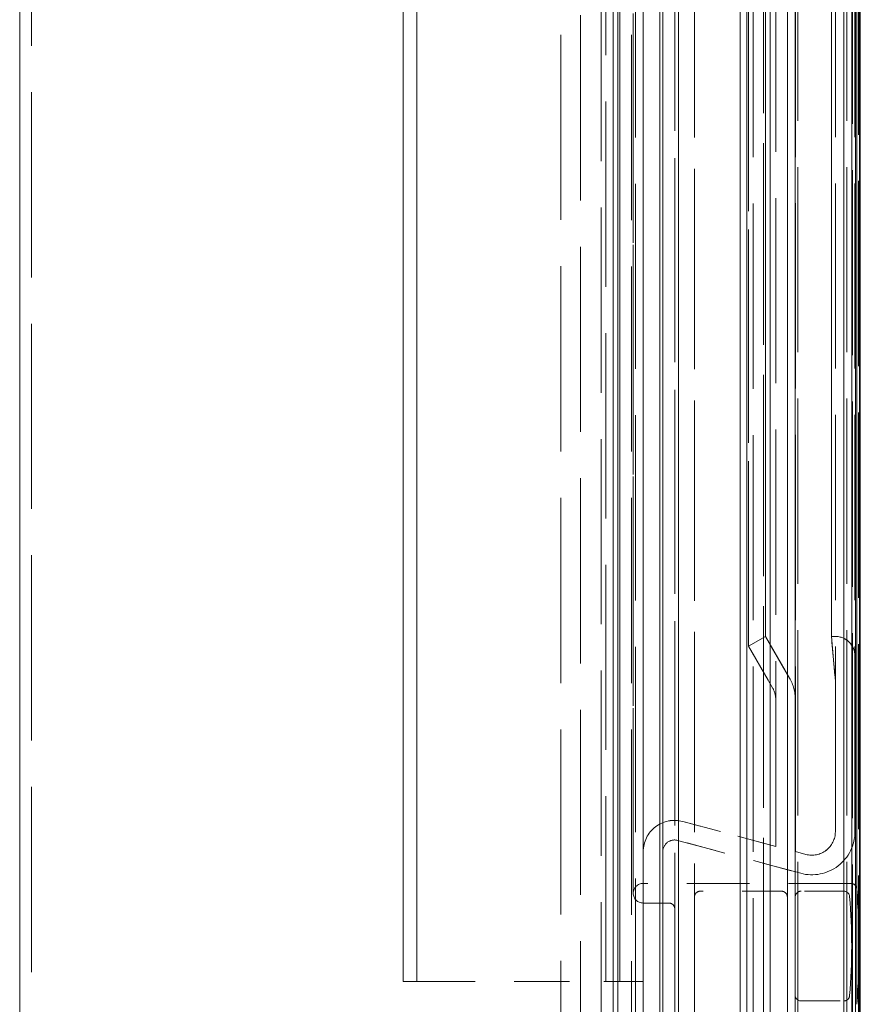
# Model space of a CAD drawing. Extents: x 5.1 to 61.7, y -5.9 to 61.5.
# Tile 10 of 22: x 37.8 to 39.9, y 14 to 16.5. Entities that reach past the tile are written whole.
import ezdxf

# ---------------------------------------------------------------- set-up
doc = ezdxf.new("R2010")
doc.units = 0
doc.header["$MEASUREMENT"] = 0
doc.linetypes.add('DASHED', pattern=[15, 12, -3])

msp = doc.modelspace()

# ---------------------------------------------------------------- linework, layer by layer
at = {"color": 7, "lineweight": 13}
for p, q in [((39.897149, -5.888254), (39.897149, 27.888248)), ((37.795252, 12.858315), (37.795252, 27.668515)), ((39.385251, 27.650231), (39.385251, 12.876597)), ((39.435252, 13.055415), (39.435252, 27.125415)), ((39.752841, 13.230418), (39.752841, 26.830411)), ((39.708841, 13.27742), (39.708841, 26.783411))]:
    msp.add_line(p, q, dxfattribs=at)
at = {"color": 7, "linetype": 'DASHED', "lineweight": 13, "ltscale": 0.03937}
for p, q in [((37.825152, 12.858315), (37.825152, 27.668515)), ((39.355353, 27.650231), (39.355353, 12.876597)), ((39.385251, 13.015415), (39.385251, 27.165414)), ((39.32084, 13.189419), (39.32084, 26.87141)), ((39.32084, 26.87141), (39.32084, 13.189419)), ((39.36584, 13.215419), (39.36584, 26.84541)), ((39.427841, 13.215419), (39.427841, 26.84541)), ((39.427841, 26.84541), (39.427841, 13.215419)), ((39.926767, 13.215419), (39.926767, 26.84541)), ((39.926767, 26.84541), (39.926767, 13.215419)), ((39.933842, 13.222488), (39.933842, 26.83834)), ((39.93884, 26.84541), (39.93884, 13.215419)), ((39.93884, 13.215419), (39.93884, 26.84541)), ((39.51584, 13.253419), (39.51584, 26.80741)), ((39.772839, 13.25042), (39.772839, 26.810411)), ((39.779341, 13.257917), (39.779341, 26.802911)), ((39.904341, 13.257917), (39.904341, 26.802911)), ((39.91884, 13.25042), (39.91884, 26.810411)), ((39.465841, 13.280419), (39.465841, 26.78041)), ((39.69184, 26.783411), (39.69184, 13.27742)), ((39.69184, 13.27742), (39.69184, 26.783411)), ((39.708841, 26.783411), (39.708841, 13.27742)), ((39.63284, 13.36991), (39.63284, 26.690917)), ((39.63284, 26.690917), (39.63284, 13.36991)), ((39.649841, 13.36991), (39.649841, 26.690917)), ((39.649841, 26.690917), (39.649841, 13.36991)), ((39.752841, 13.441912), (39.752841, 26.618917)), ((39.175252, 13.595413), (39.175252, 26.585415)), ((39.225252, 13.645414), (39.225252, 26.535414)), ((39.772839, 13.680631), (39.772839, 26.380195)), ((39.278252, 13.745415), (39.278252, 26.315413)), ((39.308251, 13.765413), (39.308251, 26.295414)), ((39.308251, 26.295414), (39.308251, 13.765413)), ((39.475251, 26.295414), (39.475251, 13.765413)), ((39.475251, 13.765413), (39.475251, 26.295414)), ((39.66584, 13.755416), (39.66584, 26.305415)), ((39.51584, 13.805412), (39.51584, 26.255414)), ((39.916841, 26.255195), (39.916841, 13.805633)), ((39.916841, 13.805633), (39.916841, 26.255195)), ((39.936841, 26.255195), (39.936841, 13.805633)), ((39.936841, 13.805633), (39.936841, 26.255195)), ((39.465841, 13.822915), (39.465841, 26.237913)), ((38.773032, 26.165413), (38.773032, 14.015416)), ((38.773032, 14.015416), (38.773032, 26.165413)), ((38.808031, 26.165413), (38.808031, 14.015416)), ((38.808031, 14.015416), (38.808031, 26.165413)), ((39.290252, 14.015416), (39.290252, 26.165413)), ((39.325252, 26.165413), (39.325252, 14.015416)), ((39.325252, 14.015416), (39.325252, 26.165413)), ((39.325252, 14.015416), (39.325252, 26.165413)), ((39.929641, 26.103684), (39.929641, 13.957145)), ((39.929641, 13.957145), (39.929641, 26.103684)), ((39.772839, 13.980631), (39.772839, 26.080195)), ((39.916841, 25.955195), (39.916841, 14.105633)), ((39.916841, 14.105633), (39.916841, 25.955195)), ((39.936841, 25.955195), (39.936841, 14.105633)), ((39.936841, 14.105633), (39.936841, 25.955195)), ((39.35984, 14.240415), (39.35984, 25.820413)), ((39.35984, 25.820413), (39.35984, 14.240415)), ((39.723251, 14.36001), (39.723251, 25.82082)), ((39.773252, 14.346611), (39.773252, 25.834218)), ((39.875253, 14.397472), (39.875253, 25.783355)), ((39.925251, 14.397472), (39.925251, 25.783355)), ((39.653969, 25.310414), (39.653969, 14.870413)), ((39.653969, 14.870413), (39.653969, 25.310414)), ((39.69727, 25.285414), (39.69727, 14.895414)), ((39.69727, 14.895414), (39.69727, 25.285414)), ((39.865252, 25.285414), (39.865252, 14.895414)), ((39.865252, 14.895414), (39.865252, 25.285414))]:
    msp.add_line(p, q, dxfattribs=at)
at = {"color": 7, "linetype": 'DASHED', "lineweight": 13, "ltscale": 0.00125}
for p, q in [((39.653969, 14.870413), (39.69727, 14.895414)), ((39.69727, 14.895414), (39.653969, 14.870413)), ((39.653969, 14.870413), (39.69727, 14.895414))]:
    msp.add_line(p, q, dxfattribs=at)
at = {"color": 7, "linetype": 'DASHED', "lineweight": 13, "ltscale": 0.003062}
for p, q in [((39.69727, 14.895414), (39.758515, 14.789337)), ((39.758515, 14.789337), (39.69727, 14.895414)), ((39.69727, 14.895414), (39.758515, 14.789337)), ((39.715213, 14.764337), (39.653969, 14.870413)), ((39.653969, 14.870413), (39.715213, 14.764337)), ((39.715213, 14.764337), (39.653969, 14.870413))]:
    msp.add_line(p, q, dxfattribs=at)
at = {"color": 7, "linetype": 'DASHED', "lineweight": 13, "ltscale": 0.00025}
for p, q in [((39.865252, 14.895414), (39.875253, 14.895414)), ((39.875253, 14.895414), (39.865252, 14.895414)), ((39.865252, 14.895414), (39.875253, 14.895414))]:
    msp.add_line(p, q, dxfattribs=at)
at = {"color": 7, "linetype": 'DASHED', "lineweight": 13, "ltscale": 0.002868}
for p, q in [((39.875253, 14.781114), (39.865252, 14.895414)), ((39.865252, 14.895414), (39.875253, 14.781114)), ((39.875253, 14.781114), (39.865252, 14.895414))]:
    msp.add_line(p, q, dxfattribs=at)
at = {"color": 7, "linetype": 'DASHED', "lineweight": 13, "ltscale": 0.011199}
msp.add_line((39.925251, 14.397472), (39.925251, 14.845415), dxfattribs=at)
at = {"color": 7, "linetype": 'DASHED', "lineweight": 13, "ltscale": 0.009591}
msp.add_line((39.875253, 14.397472), (39.875253, 14.781114), dxfattribs=at)
at = {"color": 7, "linetype": 'DASHED', "lineweight": 13, "ltscale": 0.009358}
msp.add_line((39.723251, 14.36001), (39.723251, 14.734338), dxfattribs=at)
at = {"color": 7, "linetype": 'DASHED', "lineweight": 13, "ltscale": 0.009693}
msp.add_line((39.773252, 14.734338), (39.773252, 14.346611), dxfattribs=at)
at = {"color": 7, "linetype": 'DASHED', "lineweight": 13, "ltscale": 0.006142}
for p, q in [((39.485959, 14.423593), (39.723251, 14.36001)), ((39.723251, 14.36001), (39.485959, 14.423593)), ((39.485959, 14.423593), (39.723251, 14.36001))]:
    msp.add_line(p, q, dxfattribs=at)
at = {"color": 7, "linetype": 'DASHED', "lineweight": 13, "ltscale": 0.008121}
for p, q in [((39.786781, 14.291223), (39.473017, 14.375293)), ((39.473017, 14.375293), (39.786781, 14.291223)), ((39.786781, 14.291223), (39.473017, 14.375293))]:
    msp.add_line(p, q, dxfattribs=at)
at = {"color": 7, "linetype": 'DASHED', "lineweight": 13, "ltscale": 0.000685}
for p, q in [((39.773252, 14.346611), (39.799723, 14.339518)), ((39.799723, 14.339518), (39.773252, 14.346611)), ((39.773252, 14.346611), (39.799723, 14.339518))]:
    msp.add_line(p, q, dxfattribs=at)
at = {"color": 7, "linetype": 'DASHED', "lineweight": 13, "ltscale": 0.013252}
msp.add_line((39.91493, 14.265415), (39.38484, 14.265415), dxfattribs=at)
at = {"color": 7, "linetype": 'DASHED', "lineweight": 13, "ltscale": 0.005175}
msp.add_line((39.737842, 14.245634), (39.530841, 14.245634), dxfattribs=at)
at = {"color": 7, "linetype": 'DASHED', "lineweight": 13, "ltscale": 0.00272}
for p, q in [((39.896622, 14.245634), (39.78784, 14.245634)), ((39.78784, 13.965632), (39.896622, 13.965632))]:
    msp.add_line(p, q, dxfattribs=at)
at = {"color": 7, "linetype": 'DASHED', "lineweight": 13, "ltscale": 0.00165}
msp.add_line((39.38484, 14.215415), (39.45084, 14.215415), dxfattribs=at)
at = {"color": 7, "linetype": 'DASHED', "lineweight": 13, "ltscale": 0.001069}
msp.add_line((38.815803, 14.015416), (38.773032, 14.015416), dxfattribs=at)
at = {"color": 7, "linetype": 'DASHED', "lineweight": 13, "ltscale": 0.011732}
msp.add_line((38.815803, 14.015416), (39.285091, 14.015416), dxfattribs=at)
at = {"color": 7, "linetype": 'DASHED', "lineweight": 13, "ltscale": 0.000961}
msp.add_line((39.323543, 14.015416), (39.285091, 14.015416), dxfattribs=at)
at = {"color": 7, "linetype": 'DASHED', "lineweight": 13, "ltscale": 4.3e-05}
msp.add_line((39.323543, 14.015416), (39.325252, 14.015416), dxfattribs=at)
at = {"color": 7, "linetype": 'DASHED', "lineweight": 13, "ltscale": 0.000625}
msp.add_line((39.325252, 14.015416), (39.350252, 14.015416), dxfattribs=at)
at = {"color": 7, "linetype": 'DASHED', "lineweight": 13, "ltscale": 0.0015}
msp.add_line((39.325252, 14.015416), (39.385251, 14.015416), dxfattribs=at)
at = {"color": 7, "linetype": 'DASHED', "lineweight": 13, "ltscale": 0.03937}
for centre, radius, start, end in [((39.875253, 14.845415), 0.05, 0, 90.000003), ((39.875253, 14.845413), 0.05, 0.000648, 90.000153), ((39.875253, 14.845413), 0.05, 0.000671, 90.000125), ((39.663252, 14.734338), 0.11, 0, 30.000001), ((39.663254, 14.734338), 0.109998, 359.999717, 30.00025), ((39.663254, 14.734338), 0.109998, 359.999737, 30.000233), ((39.663254, 14.734338), 0.059999, 359.999716, 30.000247), ((39.663252, 14.734338), 0.06, 0, 30.000001), ((39.663254, 14.734338), 0.059999, 359.999737, 30.000233), ((39.46525, 14.346318), 0.080001, 75.000354, 179.999213), ((39.46525, 14.346318), 0.08, 74.999999, 180.000005), ((39.465253, 14.346313), 0.080002, 75.001269, 179.998707), ((39.815251, 14.397472), 0.11, 255, 0), ((39.815251, 14.397472), 0.11, 255.000082, 359.999671), ((39.815251, 14.397472), 0.110001, 255.000417, 359.999549), ((39.815251, 14.397472), 0.06, 255, 0), ((39.815251, 14.397472), 0.060001, 255.000677, 359.99928), ((39.815251, 14.397472), 0.060001, 255.00041, 359.999331), ((39.46525, 14.346318), 0.03, 74.999889, 179.999964), ((39.46525, 14.346318), 0.03, 74.999917, 179.999459), ((39.46525, 14.346318), 0.03, 74.999999, 180.000005), ((39.38484, 14.240415), 0.025, 90.000003, 269.999997), ((39.91493, 14.250416), 0.015, 5.46577, 90.000003), ((39.530841, 14.230635), 0.015, 90.000003, 180.000005), ((39.737842, 14.230635), 0.015, 0, 90.000003), ((39.78784, 14.230635), 0.015, 90.000003, 180.000005), ((39.896622, 14.230635), 0.015, 4.780192, 90.000003), ((38.40184, 14.105633), 1.535, 354.448812, 5.46577), ((39.45084, 14.200415), 0.015, 0, 90.000003), ((38.40184, 14.105633), 1.515, 355.219808, 4.780192), ((39.78784, 13.980631), 0.015, 180.000005, 269.999997), ((39.896622, 13.980631), 0.015, 269.999997, 355.219808)]:
    msp.add_arc(centre, radius, start, end, dxfattribs=at)

doc.saveas('drawing.dxf')
